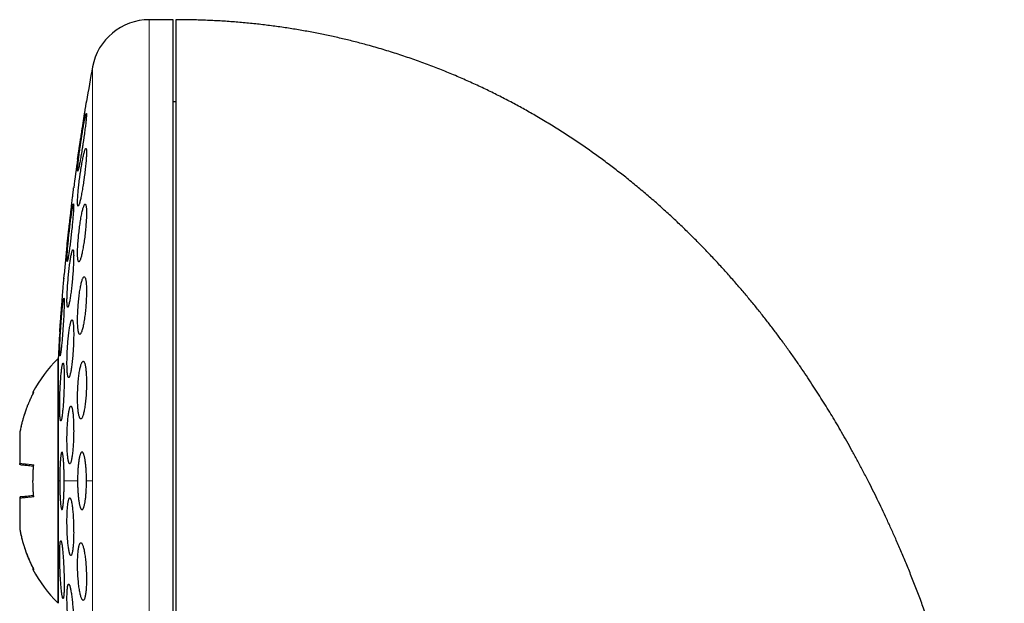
# Model space of a CAD drawing. Header units: millimetres. Extents: x 8 to 817, y 12 to 837.
# Tile 44 of 70: x 213 to 247, y 817 to 837. Entities that reach past the tile are written whole.
import ezdxf

# ---------------------------------------------------------------- set-up
doc = ezdxf.new("R2010")
doc.units = ezdxf.units.MM

msp = doc.modelspace()

# ---------------------------------------------------------------- linework, layer by layer
at = {"color": 7, "linetype": 'Continuous', "lineweight": 30}
for p, q in [((218.557, 837.07), (217.731, 837.07)), ((218.557, 805.07), (218.557, 837.07)), ((218.657, 834.22), (218.557, 834.22)), ((215.244, 832.238), (215.244, 832.234)), ((214.877, 829.238), (214.877, 829.234)), ((214.77, 828.104), (214.768, 828.083)), ((214.667, 826.785), (214.664, 826.748)), ((214.625, 826.238), (214.624, 826.234)), ((214.57, 825.29), (214.557, 825.301)), ((214.557, 825.301), (214.557, 821.07)), ((214.57, 825.32), (214.57, 821.07)), ((213.237, 822.726), (213.237, 822.725)), ((213.237, 822.725), (213.237, 821.673)), ((213.237, 821.673), (213.237, 821.67)), ((214.557, 821.07), (214.557, 816.839)), ((214.57, 821.07), (214.57, 816.82)), ((213.237, 820.47), (213.237, 820.467)), ((213.237, 820.467), (213.237, 819.415)), ((213.237, 819.415), (213.237, 819.414)), ((213.238, 819.413), (213.237, 819.414)), ((214.557, 816.839), (214.57, 816.85))]:
    msp.add_line(p, q, dxfattribs=at)
at = {"color": 252, "linetype": 'Continuous', "lineweight": 0}
for p, q in [((217.731, 837.07), (217.731, 805.07)), ((215.763, 835.431), (215.763, 821.07)), ((214.624, 821.07), (214.57, 821.07)), ((215.244, 821.07), (214.78, 821.07)), ((215.763, 821.07), (215.553, 821.07)), ((215.763, 821.07), (215.763, 806.709))]:
    msp.add_line(p, q, dxfattribs=at)
at = {"color": 7, "linetype": 'Continuous', "lineweight": 30}
for centre, radius, start, end in [((217.731, 835.07), 2, 90, 169.6013), ((294.021, 821.07), 79.564, 169.60133, 170.47668), ((294.021, 821.07), 79.564, 171.9341, 172.66078), ((294.021, 821.07), 79.564, 174.11072, 174.83421), ((294.021, 821.07), 79.564, 176.27884, 176.93802), ((217.855, 821.951), 4.702, 134.5516, 152.163), ((217.855, 820.189), 4.702, 207.837, 225.4484)]:
    msp.add_arc(centre, radius, start, end, dxfattribs=at)
for points, knots in [([(247.384, 800.201), (247.383, 800.432), (247.381, 800.89), (247.367, 801.572), (247.346, 802.243), (247.316, 802.903), (247.278, 803.548), (247.234, 804.179), (247.183, 804.796), (247.125, 805.402), (247.061, 806.002), (246.99, 806.595), (246.913, 807.182), (246.83, 807.758), (246.742, 808.323), (246.649, 808.878), (246.551, 809.422), (246.443, 809.984), (246.325, 810.564), (246.195, 811.159), (246.06, 811.74), (245.921, 812.308), (245.777, 812.861), (245.633, 813.391), (245.488, 813.899), (245.343, 814.384), (245.197, 814.857), (245.048, 815.318), (244.889, 815.791), (244.721, 816.274), (244.543, 816.765), (244.363, 817.242), (244.183, 817.704), (244.002, 818.152), (243.82, 818.585), (243.644, 818.993), (243.473, 819.377), (243.309, 819.738), (243.145, 820.088), (242.982, 820.426), (242.82, 820.754), (242.65, 821.091), (242.472, 821.435), (242.285, 821.786), (242.102, 822.123), (241.922, 822.444), (241.747, 822.75), (241.577, 823.041), (241.411, 823.319), (241.243, 823.596), (241.071, 823.871), (240.894, 824.15), (240.711, 824.433), (240.518, 824.724), (240.314, 825.025), (240.1, 825.334), (239.874, 825.652), (239.643, 825.968), (239.408, 826.282), (239.17, 826.593), (238.921, 826.91), (238.662, 827.232), (238.391, 827.558), (238.109, 827.889), (237.815, 828.223), (237.51, 828.561), (237.192, 828.902), (236.862, 829.245), (236.519, 829.59), (236.17, 829.929), (235.815, 830.263), (235.454, 830.59), (235.082, 830.916), (234.696, 831.242), (234.311, 831.556), (233.926, 831.857), (233.543, 832.147), (233.15, 832.433), (232.744, 832.717), (232.327, 832.997), (231.898, 833.273), (231.457, 833.544), (231.02, 833.801), (230.587, 834.044), (230.16, 834.273), (229.722, 834.497), (229.273, 834.715), (228.814, 834.927), (228.345, 835.132), (227.864, 835.329), (227.374, 835.519), (226.872, 835.7), (226.359, 835.873), (225.835, 836.036), (225.339, 836.179), (224.871, 836.303), (224.435, 836.41), (223.992, 836.51), (223.541, 836.603), (223.083, 836.688), (222.617, 836.766), (222.144, 836.836), (221.663, 836.897), (221.175, 836.95), (220.682, 836.993), (220.184, 837.027), (219.681, 837.051), (219.172, 837.067), (218.829, 837.069), (218.657, 837.07)], [0, 0, 0, 0, 0.013311, 0.0264162, 0.0393176, 0.052017, 0.0645162, 0.0765991, 0.0884923, 0.1001974, 0.1117162, 0.1232795, 0.1346521, 0.1458355, 0.1568316, 0.1676418, 0.1782678, 0.1887111, 0.2006662, 0.2123773, 0.2238468, 0.2350771, 0.2460705, 0.2568293, 0.2667606, 0.2764873, 0.2860112, 0.2953342, 0.3044581, 0.3147684, 0.3248172, 0.3346071, 0.3441407, 0.3534205, 0.3624489, 0.3712283, 0.3790594, 0.386685, 0.3941068, 0.4013264, 0.4083455, 0.4151657, 0.4230894, 0.4307313, 0.4380939, 0.4451794, 0.4519902, 0.458414, 0.4645768, 0.4706781, 0.4770822, 0.483285, 0.4897501, 0.4964759, 0.5034603, 0.5107013, 0.518197, 0.5259454, 0.5332683, 0.5408004, 0.54854, 0.5564858, 0.5646361, 0.5729897, 0.5815451, 0.5903012, 0.5992567, 0.6084105, 0.6177617, 0.6273096, 0.6364913, 0.6458469, 0.6553761, 0.6650789, 0.6749556, 0.6840332, 0.6932538, 0.702618, 0.7121266, 0.7217808, 0.7315821, 0.7415319, 0.7516323, 0.7608323, 0.7701573, 0.7796094, 0.7891909, 0.7989044, 0.8087528, 0.8187392, 0.8288447, 0.8390947, 0.8494933, 0.8600449, 0.8707541, 0.8792826, 0.8879142, 0.8966518, 0.9054984, 0.9144571, 0.9235311, 0.932724, 0.9420393, 0.9514809, 0.9610528, 0.9705845, 0.9802501, 0.9900538, 1, 1, 1, 1]), ([(218.657, 837.067), (218.657, 837.062), (218.657, 837.053), (218.657, 837.021), (218.657, 836.976), (218.657, 836.916), (218.657, 836.842), (218.657, 836.756), (218.657, 836.658), (218.657, 836.549), (218.657, 836.428), (218.657, 836.295), (218.657, 836.146), (218.657, 835.982), (218.657, 835.801), (218.657, 835.607), (218.657, 835.4), (218.657, 835.18), (218.657, 834.951), (218.657, 834.715), (218.657, 834.474), (218.657, 834.221), (218.657, 833.958), (218.657, 833.679), (218.657, 833.383), (218.657, 833.071), (218.657, 832.748), (218.657, 832.415), (218.657, 832.071), (218.657, 831.723), (218.657, 831.374), (218.657, 831.024), (218.657, 830.666), (218.657, 830.3), (218.657, 829.918), (218.657, 829.522), (218.657, 829.11), (218.657, 828.692), (218.657, 828.266), (218.657, 827.834), (218.657, 827.404), (218.657, 826.977), (218.657, 826.554), (218.657, 826.127), (218.657, 825.695), (218.657, 825.405), (218.657, 825.259)], [0, 0, 0, 0, 0.023363, 0.046689, 0.069999, 0.093313, 0.116654, 0.140027, 0.162034, 0.184017, 0.205994, 0.227982, 0.25, 0.273367, 0.296695, 0.320005, 0.343318, 0.366655, 0.390027, 0.412034, 0.434017, 0.455994, 0.477982, 0.5, 0.523367, 0.546695, 0.570005, 0.593318, 0.616655, 0.640027, 0.662034, 0.684017, 0.705994, 0.727982, 0.75, 0.773367, 0.796695, 0.820005, 0.843318, 0.866655, 0.890024, 0.912028, 0.93401, 0.955988, 0.977978, 1, 1, 1, 1]), ([(215.244, 832.234), (215.244, 832.234), (215.244, 832.236), (215.246, 832.246), (215.248, 832.264), (215.252, 832.288), (215.257, 832.318), (215.262, 832.355), (215.269, 832.398), (215.277, 832.447), (215.285, 832.501), (215.294, 832.561), (215.304, 832.625), (215.315, 832.694), (215.326, 832.766), (215.338, 832.842), (215.35, 832.921), (215.365, 833.016), (215.382, 833.127), (215.399, 833.24), (215.415, 833.34), (215.428, 833.424), (215.44, 833.506), (215.453, 833.588), (215.465, 833.667), (215.477, 833.742), (215.488, 833.813), (215.499, 833.881), (215.508, 833.944), (215.517, 834.002), (215.525, 834.053), (215.532, 834.099), (215.538, 834.139), (215.544, 834.172), (215.548, 834.198), (215.551, 834.217), (215.553, 834.231), (215.553, 834.233), (215.553, 834.234)], [0, 0, 0, 0, 0.026112, 0.052408, 0.078892, 0.105828, 0.131938, 0.15823, 0.184707, 0.21163, 0.237848, 0.264247, 0.290923, 0.317979, 0.344489, 0.371182, 0.398156, 0.425514, 0.465691, 0.506504, 0.534157, 0.560987, 0.588004, 0.61561, 0.643422, 0.670188, 0.697143, 0.724694, 0.752453, 0.779078, 0.805892, 0.833002, 0.860517, 0.886833, 0.913335, 0.940128, 0.967319, 1, 1, 1, 1]), ([(215.548, 833.819), (215.546, 833.818), (215.543, 833.816), (215.535, 833.796), (215.527, 833.765), (215.516, 833.723), (215.504, 833.669), (215.491, 833.604), (215.476, 833.53), (215.461, 833.447), (215.444, 833.355), (215.428, 833.257), (215.41, 833.152), (215.393, 833.043), (215.375, 832.931), (215.358, 832.818), (215.341, 832.704), (215.325, 832.591), (215.31, 832.482), (215.296, 832.377), (215.284, 832.278), (215.273, 832.186), (215.263, 832.102), (215.256, 832.028), (215.25, 831.964), (215.246, 831.911), (215.244, 831.869), (215.244, 831.84), (215.245, 831.822), (215.249, 831.817), (215.255, 831.825), (215.262, 831.844), (215.271, 831.876), (215.282, 831.919), (215.294, 831.974), (215.307, 832.039), (215.321, 832.114), (215.337, 832.198), (215.353, 832.29), (215.37, 832.389), (215.388, 832.493), (215.405, 832.602), (215.423, 832.715), (215.44, 832.828), (215.456, 832.942), (215.472, 833.054), (215.487, 833.164), (215.501, 833.268), (215.514, 833.367), (215.525, 833.459), (215.534, 833.541), (215.542, 833.615), (215.548, 833.679), (215.551, 833.731), (215.553, 833.772), (215.553, 833.8), (215.552, 833.816), (215.549, 833.818), (215.548, 833.819)], [0, 0, 0, 0, 0.017727, 0.035512, 0.05324, 0.070961, 0.088737, 0.106459, 0.124319, 0.142235, 0.160097, 0.178156, 0.196273, 0.214333, 0.232514, 0.250754, 0.268935, 0.287106, 0.305335, 0.323505, 0.341535, 0.359623, 0.377651, 0.395474, 0.413355, 0.431177, 0.44882, 0.46652, 0.484163, 0.501732, 0.519356, 0.536926, 0.554554, 0.572238, 0.589868, 0.607664, 0.625515, 0.643312, 0.661312, 0.67937, 0.697371, 0.715526, 0.733739, 0.751894, 0.770084, 0.788332, 0.806521, 0.824607, 0.842752, 0.860837, 0.878727, 0.896675, 0.914564, 0.932255, 0.950002, 0.967693, 0.983846, 1, 1, 1, 1]), ([(215.532, 832.604), (215.529, 832.603), (215.523, 832.6), (215.512, 832.581), (215.499, 832.55), (215.486, 832.506), (215.471, 832.452), (215.455, 832.387), (215.438, 832.312), (215.421, 832.227), (215.404, 832.135), (215.386, 832.035), (215.369, 831.93), (215.352, 831.82), (215.335, 831.708), (215.319, 831.594), (215.305, 831.48), (215.291, 831.368), (215.279, 831.259), (215.269, 831.155), (215.26, 831.057), (215.253, 830.966), (215.248, 830.883), (215.245, 830.81), (215.243, 830.746), (215.244, 830.694), (215.247, 830.653), (215.251, 830.624), (215.257, 830.607), (215.265, 830.602), (215.275, 830.61), (215.286, 830.63), (215.298, 830.662), (215.312, 830.705), (215.327, 830.76), (215.343, 830.826), (215.36, 830.902), (215.377, 830.987), (215.394, 831.08), (215.412, 831.18), (215.429, 831.285), (215.446, 831.395), (215.463, 831.508), (215.478, 831.622), (215.493, 831.735), (215.506, 831.847), (215.518, 831.956), (215.529, 832.06), (215.537, 832.158), (215.544, 832.248), (215.549, 832.33), (215.552, 832.403), (215.553, 832.466), (215.553, 832.517), (215.55, 832.557), (215.546, 832.585), (215.54, 832.601), (215.535, 832.603), (215.532, 832.604)], [0, 0, 0, 0, 0.017878, 0.035815, 0.053694, 0.071565, 0.089492, 0.107364, 0.125386, 0.143464, 0.161486, 0.179652, 0.197876, 0.216042, 0.234226, 0.25247, 0.270654, 0.288721, 0.306847, 0.324913, 0.34278, 0.360705, 0.378571, 0.396245, 0.413976, 0.43165, 0.449223, 0.466852, 0.484426, 0.502031, 0.519693, 0.537299, 0.555054, 0.572865, 0.590621, 0.60858, 0.626595, 0.644555, 0.662686, 0.680875, 0.699006, 0.7172, 0.735453, 0.753647, 0.771765, 0.789941, 0.808058, 0.825992, 0.843985, 0.861919, 0.879646, 0.897431, 0.915158, 0.932748, 0.950394, 0.967985, 0.983992, 1, 1, 1, 1]), ([(214.877, 829.234), (214.877, 829.234), (214.877, 829.236), (214.878, 829.246), (214.88, 829.264), (214.883, 829.288), (214.886, 829.319), (214.891, 829.356), (214.896, 829.4), (214.902, 829.449), (214.908, 829.504), (214.915, 829.563), (214.922, 829.628), (214.93, 829.697), (214.939, 829.77), (214.948, 829.846), (214.957, 829.925), (214.968, 830.02), (214.981, 830.132), (214.994, 830.245), (215.005, 830.343), (215.015, 830.427), (215.024, 830.509), (215.034, 830.59), (215.044, 830.682), (215.056, 830.78), (215.066, 830.872), (215.075, 830.944), (215.082, 831.002), (215.087, 831.053), (215.093, 831.099), (215.097, 831.138), (215.101, 831.171), (215.104, 831.197), (215.107, 831.217), (215.108, 831.231), (215.108, 831.233), (215.108, 831.234)], [0, 0, 0, 0, 0.0261539, 0.05249, 0.0794002, 0.1065086, 0.1327566, 0.1591877, 0.1859016, 0.2130021, 0.23933, 0.2658404, 0.2926325, 0.3198097, 0.3463037, 0.3729813, 0.3999426, 0.4272918, 0.4672636, 0.5078705, 0.5353858, 0.5620169, 0.588833, 0.6162335, 0.6438365, 0.68387, 0.7245485, 0.7521205, 0.7786764, 0.8054199, 0.8324548, 0.8598896, 0.8862718, 0.9128399, 0.9396969, 0.9669499, 1, 1, 1, 1]), ([(215.101, 830.681), (215.1, 830.68), (215.097, 830.677), (215.09, 830.658), (215.082, 830.627), (215.074, 830.584), (215.064, 830.53), (215.053, 830.465), (215.042, 830.39), (215.029, 830.306), (215.017, 830.214), (215.004, 830.115), (214.991, 830.011), (214.978, 829.902), (214.965, 829.79), (214.952, 829.677), (214.94, 829.564), (214.929, 829.452), (214.918, 829.343), (214.909, 829.239), (214.9, 829.14), (214.893, 829.049), (214.887, 828.965), (214.882, 828.891), (214.879, 828.827), (214.877, 828.773), (214.876, 828.732), (214.877, 828.702), (214.88, 828.684), (214.884, 828.679), (214.889, 828.686), (214.895, 828.706), (214.903, 828.738), (214.912, 828.782), (214.922, 828.836), (214.933, 828.902), (214.944, 828.978), (214.956, 829.062), (214.969, 829.154), (214.982, 829.254), (214.995, 829.358), (215.008, 829.467), (215.021, 829.579), (215.033, 829.692), (215.045, 829.806), (215.057, 829.917), (215.067, 830.026), (215.077, 830.13), (215.085, 830.228), (215.093, 830.319), (215.099, 830.402), (215.103, 830.476), (215.107, 830.539), (215.108, 830.592), (215.109, 830.633), (215.108, 830.661), (215.105, 830.678), (215.103, 830.68), (215.101, 830.681)], [0, 0, 0, 0, 0.01782, 0.035697, 0.053518, 0.071334, 0.089206, 0.107023, 0.124922, 0.142878, 0.160778, 0.178783, 0.196845, 0.21485, 0.232906, 0.251019, 0.269075, 0.287103, 0.305189, 0.323217, 0.341152, 0.359145, 0.37708, 0.394897, 0.412772, 0.43059, 0.448317, 0.466102, 0.48383, 0.501535, 0.519295, 0.537, 0.554757, 0.572571, 0.590328, 0.60819, 0.626109, 0.643972, 0.661947, 0.679979, 0.697955, 0.716002, 0.734107, 0.752155, 0.7702, 0.788304, 0.806349, 0.824319, 0.842346, 0.860316, 0.87817, 0.896081, 0.913935, 0.931685, 0.949491, 0.967241, 0.98362, 1, 1, 1, 1]), ([(215.508, 830.671), (215.504, 830.67), (215.495, 830.667), (215.481, 830.647), (215.465, 830.616), (215.449, 830.572), (215.432, 830.517), (215.415, 830.451), (215.397, 830.375), (215.38, 830.29), (215.362, 830.197), (215.346, 830.096), (215.329, 829.991), (215.314, 829.881), (215.3, 829.768), (215.287, 829.654), (215.275, 829.541), (215.266, 829.429), (215.257, 829.321), (215.251, 829.217), (215.247, 829.12), (215.244, 829.03), (215.243, 828.948), (215.245, 828.875), (215.248, 828.813), (215.253, 828.761), (215.26, 828.72), (215.268, 828.691), (215.279, 828.674), (215.29, 828.669), (215.303, 828.677), (215.317, 828.697), (215.333, 828.729), (215.349, 828.773), (215.366, 828.829), (215.383, 828.895), (215.4, 828.972), (215.418, 829.058), (215.435, 829.152), (215.452, 829.252), (215.468, 829.358), (215.484, 829.469), (215.498, 829.582), (215.511, 829.695), (215.522, 829.809), (215.532, 829.92), (215.54, 830.028), (215.546, 830.131), (215.55, 830.228), (215.553, 830.318), (215.553, 830.399), (215.552, 830.471), (215.549, 830.533), (215.543, 830.584), (215.536, 830.624), (215.528, 830.652), (215.519, 830.668), (215.511, 830.67), (215.508, 830.671)], [0, 0, 0, 0, 0.01803, 0.036119, 0.05415, 0.072174, 0.090256, 0.108281, 0.126425, 0.144626, 0.16277, 0.180963, 0.199214, 0.217407, 0.235509, 0.253669, 0.27177, 0.289683, 0.307653, 0.325564, 0.343274, 0.361041, 0.378751, 0.396335, 0.413975, 0.43156, 0.449147, 0.46679, 0.484379, 0.502094, 0.519866, 0.537583, 0.555498, 0.573469, 0.591385, 0.609486, 0.627645, 0.645746, 0.663939, 0.68219, 0.700382, 0.718527, 0.736731, 0.754875, 0.772854, 0.790891, 0.808869, 0.826638, 0.844464, 0.862233, 0.879843, 0.897509, 0.915119, 0.932689, 0.950315, 0.967886, 0.983943, 1, 1, 1, 1]), ([(215.081, 829.09), (215.078, 829.089), (215.073, 829.086), (215.063, 829.066), (215.052, 829.035), (215.04, 828.992), (215.028, 828.937), (215.015, 828.872), (215.002, 828.796), (214.989, 828.711), (214.976, 828.619), (214.963, 828.519), (214.951, 828.414), (214.939, 828.305), (214.927, 828.193), (214.917, 828.08), (214.907, 827.967), (214.899, 827.855), (214.892, 827.747), (214.886, 827.643), (214.881, 827.545), (214.878, 827.454), (214.877, 827.372), (214.876, 827.298), (214.878, 827.234), (214.88, 827.181), (214.884, 827.14), (214.89, 827.11), (214.896, 827.093), (214.904, 827.088), (214.913, 827.095), (214.923, 827.115), (214.934, 827.147), (214.946, 827.191), (214.958, 827.247), (214.971, 827.313), (214.984, 827.389), (214.997, 827.474), (215.01, 827.567), (215.023, 827.667), (215.035, 827.772), (215.047, 827.882), (215.058, 827.994), (215.069, 828.107), (215.078, 828.22), (215.086, 828.331), (215.094, 828.439), (215.099, 828.543), (215.104, 828.64), (215.107, 828.731), (215.108, 828.813), (215.109, 828.886), (215.107, 828.949), (215.105, 829.001), (215.1, 829.042), (215.095, 829.07), (215.089, 829.087), (215.084, 829.089), (215.081, 829.09)], [0, 0, 0, 0, 0.0179371, 0.0359318, 0.0538695, 0.0718028, 0.089793, 0.1077266, 0.1257353, 0.1438011, 0.1618097, 0.1798658, 0.1979796, 0.2160354, 0.2340608, 0.2521441, 0.270169, 0.2880991, 0.3060868, 0.3240163, 0.3418289, 0.3596988, 0.3775111, 0.3952363, 0.4130182, 0.4307436, 0.4484489, 0.4662106, 0.4839164, 0.5016772, 0.5194942, 0.5372555, 0.555123, 0.573047, 0.5909149, 0.6088948, 0.6269316, 0.6449117, 0.6629607, 0.6810673, 0.6991161, 0.7171598, 0.7352613, 0.7533044, 0.7712697, 0.7892928, 0.8072574, 0.8251062, 0.8430123, 0.8608606, 0.8786068, 0.8964098, 0.914156, 0.9318585, 0.9496174, 0.9673202, 0.9836601, 1, 1, 1, 1]), ([(214.624, 826.234), (214.624, 826.234), (214.625, 826.236), (214.625, 826.246), (214.627, 826.264), (214.629, 826.288), (214.631, 826.319), (214.634, 826.357), (214.637, 826.401), (214.641, 826.45), (214.645, 826.505), (214.65, 826.565), (214.655, 826.631), (214.661, 826.7), (214.666, 826.773), (214.672, 826.849), (214.678, 826.929), (214.686, 827.024), (214.694, 827.135), (214.703, 827.248), (214.711, 827.346), (214.717, 827.43), (214.724, 827.512), (214.73, 827.592), (214.737, 827.683), (214.745, 827.781), (214.752, 827.872), (214.757, 827.945), (214.762, 828.002), (214.766, 828.053), (214.769, 828.099), (214.772, 828.138), (214.775, 828.171), (214.777, 828.197), (214.778, 828.217), (214.78, 828.231), (214.78, 828.233), (214.78, 828.234)], [0, 0, 0, 0, 0.026274, 0.05273, 0.079763, 0.106994, 0.133363, 0.159916, 0.186754, 0.213982, 0.240387, 0.266976, 0.293849, 0.321112, 0.347592, 0.374257, 0.401208, 0.428548, 0.468371, 0.508828, 0.536244, 0.562829, 0.5896, 0.61666, 0.644114, 0.683963, 0.724451, 0.751891, 0.778399, 0.805092, 0.832075, 0.859453, 0.885882, 0.912497, 0.9394, 0.966696, 1, 1, 1, 1]), ([(215.476, 828.152), (215.471, 828.151), (215.46, 828.148), (215.444, 828.128), (215.426, 828.096), (215.409, 828.052), (215.391, 827.997), (215.374, 827.93), (215.357, 827.854), (215.34, 827.768), (215.324, 827.674), (215.309, 827.573), (215.295, 827.467), (215.283, 827.357), (215.272, 827.245), (215.263, 827.132), (215.255, 827.019), (215.249, 826.908), (215.246, 826.801), (215.244, 826.698), (215.244, 826.601), (215.246, 826.512), (215.249, 826.43), (215.255, 826.357), (215.263, 826.295), (215.272, 826.242), (215.282, 826.201), (215.294, 826.172), (215.308, 826.155), (215.322, 826.15), (215.338, 826.158), (215.354, 826.178), (215.371, 826.21), (215.389, 826.255), (215.406, 826.311), (215.424, 826.378), (215.441, 826.455), (215.458, 826.542), (215.474, 826.636), (215.488, 826.737), (215.502, 826.843), (215.515, 826.954), (215.526, 827.066), (215.535, 827.179), (215.542, 827.292), (215.548, 827.403), (215.552, 827.51), (215.553, 827.612), (215.553, 827.708), (215.551, 827.798), (215.547, 827.879), (215.541, 827.951), (215.534, 828.013), (215.524, 828.064), (215.514, 828.104), (215.502, 828.132), (215.489, 828.149), (215.48, 828.151), (215.476, 828.152)], [0, 0, 0, 0, 0.0181425, 0.0363434, 0.0544867, 0.0726262, 0.0908232, 0.1089627, 0.1271571, 0.1454095, 0.1636032, 0.1817363, 0.1999279, 0.21806, 0.2360187, 0.2540357, 0.2719935, 0.2897442, 0.3075523, 0.3253026, 0.3429045, 0.3605627, 0.3781648, 0.3957397, 0.4133703, 0.430946, 0.4486248, 0.4663592, 0.484039, 0.501908, 0.5198331, 0.537703, 0.5557688, 0.5738916, 0.5919577, 0.6101414, 0.628383, 0.6465662, 0.6647341, 0.6829603, 0.7011272, 0.71915, 0.7372311, 0.7552528, 0.7730669, 0.7909386, 0.808752, 0.8263883, 0.8440813, 0.8617177, 0.8792847, 0.8969075, 0.9144751, 0.9321084, 0.9497973, 0.9674315, 0.9837157, 1, 1, 1, 1]), ([(214.769, 827.408), (214.768, 827.407), (214.765, 827.404), (214.759, 827.385), (214.753, 827.354), (214.746, 827.31), (214.738, 827.256), (214.73, 827.191), (214.722, 827.115), (214.714, 827.031), (214.705, 826.939), (214.696, 826.84), (214.687, 826.736), (214.679, 826.627), (214.671, 826.516), (214.663, 826.403), (214.655, 826.29), (214.649, 826.179), (214.643, 826.07), (214.637, 825.966), (214.633, 825.868), (214.629, 825.777), (214.627, 825.693), (214.625, 825.619), (214.624, 825.555), (214.624, 825.501), (214.626, 825.459), (214.628, 825.429), (214.631, 825.411), (214.635, 825.406), (214.64, 825.413), (214.645, 825.433), (214.652, 825.465), (214.659, 825.509), (214.666, 825.564), (214.674, 825.63), (214.683, 825.706), (214.691, 825.79), (214.7, 825.883), (214.709, 825.982), (214.717, 826.087), (214.726, 826.196), (214.734, 826.308), (214.742, 826.42), (214.749, 826.533), (214.756, 826.644), (214.762, 826.752), (214.767, 826.856), (214.771, 826.954), (214.775, 827.045), (214.778, 827.128), (214.779, 827.201), (214.78, 827.265), (214.78, 827.318), (214.778, 827.359), (214.776, 827.388), (214.773, 827.405), (214.771, 827.407), (214.769, 827.408)], [0, 0, 0, 0, 0.017879, 0.035815, 0.053693, 0.07157, 0.089504, 0.107381, 0.125296, 0.143267, 0.161182, 0.179134, 0.197143, 0.215094, 0.233051, 0.251064, 0.269021, 0.286948, 0.304933, 0.322859, 0.340736, 0.35867, 0.376547, 0.394375, 0.412259, 0.430086, 0.447887, 0.465745, 0.483546, 0.501354, 0.519219, 0.537028, 0.554874, 0.572778, 0.590625, 0.608524, 0.626479, 0.644378, 0.662321, 0.680321, 0.698264, 0.716223, 0.734239, 0.752198, 0.770137, 0.788134, 0.806074, 0.823967, 0.841919, 0.859812, 0.877653, 0.895552, 0.913393, 0.931199, 0.949061, 0.966867, 0.983433, 1, 1, 1, 1]), ([(215.05, 826.652), (215.047, 826.651), (215.039, 826.648), (215.026, 826.628), (215.014, 826.597), (215.001, 826.553), (214.988, 826.498), (214.975, 826.432), (214.962, 826.356), (214.949, 826.271), (214.937, 826.178), (214.926, 826.078), (214.916, 825.973), (214.906, 825.864), (214.898, 825.752), (214.891, 825.639), (214.885, 825.526), (214.881, 825.415), (214.878, 825.308), (214.877, 825.204), (214.877, 825.107), (214.878, 825.017), (214.881, 824.934), (214.885, 824.861), (214.89, 824.797), (214.897, 824.744), (214.905, 824.703), (214.914, 824.673), (214.924, 824.655), (214.935, 824.65), (214.947, 824.657), (214.959, 824.677), (214.972, 824.71), (214.985, 824.754), (214.998, 824.81), (215.011, 824.876), (215.024, 824.953), (215.036, 825.038), (215.048, 825.132), (215.06, 825.232), (215.07, 825.338), (215.079, 825.447), (215.087, 825.559), (215.094, 825.672), (215.1, 825.785), (215.104, 825.895), (215.107, 826.003), (215.109, 826.106), (215.109, 826.203), (215.107, 826.293), (215.104, 826.375), (215.1, 826.447), (215.094, 826.51), (215.087, 826.562), (215.079, 826.603), (215.07, 826.632), (215.061, 826.649), (215.054, 826.651), (215.05, 826.652)], [0, 0, 0, 0, 0.018027, 0.036113, 0.05414, 0.072166, 0.090249, 0.108275, 0.126331, 0.144445, 0.162501, 0.180524, 0.198605, 0.216627, 0.234552, 0.252536, 0.270461, 0.288269, 0.306135, 0.323943, 0.341666, 0.359446, 0.377169, 0.394875, 0.412638, 0.430344, 0.448109, 0.465929, 0.483694, 0.501566, 0.519494, 0.537366, 0.55535, 0.573391, 0.591374, 0.609425, 0.627532, 0.645582, 0.663624, 0.681724, 0.699765, 0.717727, 0.735746, 0.753706, 0.771551, 0.789452, 0.807296, 0.825039, 0.842839, 0.860583, 0.878285, 0.896044, 0.913746, 0.931485, 0.94928, 0.967019, 0.983509, 1, 1, 1, 1]), ([(214.741, 825.152), (214.738, 825.151), (214.733, 825.148), (214.725, 825.128), (214.716, 825.097), (214.708, 825.054), (214.699, 824.999), (214.69, 824.933), (214.682, 824.858), (214.673, 824.773), (214.665, 824.681), (214.658, 824.581), (214.651, 824.477), (214.645, 824.368), (214.639, 824.257), (214.634, 824.144), (214.63, 824.031), (214.627, 823.921), (214.625, 823.813), (214.624, 823.709), (214.624, 823.611), (214.625, 823.52), (214.627, 823.437), (214.63, 823.363), (214.634, 823.299), (214.638, 823.245), (214.643, 823.203), (214.65, 823.173), (214.656, 823.155), (214.664, 823.15), (214.672, 823.157), (214.68, 823.177), (214.688, 823.209), (214.697, 823.253), (214.706, 823.309), (214.714, 823.375), (214.723, 823.451), (214.731, 823.536), (214.739, 823.629), (214.747, 823.729), (214.754, 823.834), (214.76, 823.943), (214.765, 824.054), (214.77, 824.167), (214.774, 824.279), (214.777, 824.39), (214.779, 824.498), (214.78, 824.601), (214.78, 824.698), (214.779, 824.789), (214.777, 824.872), (214.774, 824.945), (214.77, 825.009), (214.766, 825.061), (214.76, 825.103), (214.754, 825.131), (214.748, 825.149), (214.743, 825.151), (214.741, 825.152)], [0, 0, 0, 0, 0.0179457, 0.0359487, 0.0538946, 0.0718395, 0.0898416, 0.1077865, 0.1257452, 0.1437612, 0.1617198, 0.1796637, 0.197665, 0.2156087, 0.2335092, 0.2514671, 0.2693674, 0.2872151, 0.30512, 0.3229677, 0.3407765, 0.3586423, 0.3764512, 0.3942518, 0.4121092, 0.4299101, 0.4477367, 0.4656199, 0.4834468, 0.5013221, 0.5192542, 0.5371298, 0.5550556, 0.5730384, 0.5909643, 0.6089203, 0.6269334, 0.6448893, 0.6628416, 0.6808513, 0.6988034, 0.7167198, 0.7346935, 0.7526096, 0.7704735, 0.7883946, 0.8062583, 0.8240765, 0.8419516, 0.8597698, 0.877569, 0.8954249, 0.9132243, 0.9310395, 0.9489113, 0.9667267, 0.9833633, 1, 1, 1, 1]), ([(215.438, 825.218), (215.433, 825.217), (215.421, 825.214), (215.404, 825.194), (215.386, 825.163), (215.369, 825.118), (215.351, 825.062), (215.335, 824.996), (215.319, 824.919), (215.305, 824.833), (215.291, 824.739), (215.279, 824.639), (215.269, 824.533), (215.26, 824.424), (215.253, 824.312), (215.248, 824.199), (215.245, 824.087), (215.243, 823.977), (215.244, 823.87), (215.247, 823.768), (215.251, 823.671), (215.257, 823.582), (215.265, 823.5), (215.275, 823.427), (215.286, 823.364), (215.298, 823.311), (215.312, 823.269), (215.327, 823.239), (215.343, 823.221), (215.36, 823.216), (215.377, 823.224), (215.394, 823.244), (215.412, 823.276), (215.429, 823.321), (215.446, 823.378), (215.463, 823.445), (215.478, 823.523), (215.493, 823.609), (215.506, 823.704), (215.518, 823.804), (215.529, 823.91), (215.537, 824.02), (215.544, 824.132), (215.549, 824.244), (215.552, 824.356), (215.553, 824.466), (215.553, 824.573), (215.55, 824.675), (215.545, 824.771), (215.539, 824.86), (215.531, 824.941), (215.521, 825.014), (215.51, 825.077), (215.497, 825.129), (215.483, 825.169), (215.469, 825.198), (215.454, 825.215), (215.443, 825.217), (215.438, 825.218)], [0, 0, 0, 0, 0.018185, 0.036427, 0.054612, 0.072797, 0.091041, 0.109226, 0.127385, 0.145602, 0.163761, 0.181766, 0.199829, 0.217833, 0.23563, 0.253484, 0.27128, 0.288906, 0.30659, 0.324216, 0.341785, 0.35941, 0.37698, 0.394625, 0.412325, 0.429971, 0.447793, 0.46567, 0.483493, 0.501517, 0.519599, 0.537624, 0.555791, 0.574016, 0.592183, 0.610368, 0.62861, 0.646793, 0.664858, 0.682981, 0.701045, 0.718908, 0.736828, 0.75469, 0.77236, 0.790087, 0.807756, 0.825327, 0.842954, 0.860526, 0.878132, 0.895795, 0.913402, 0.931162, 0.948978, 0.966739, 0.983369, 1, 1, 1, 1]), ([(218.657, 825.259), (218.657, 825.109), (218.657, 824.809), (218.657, 824.356), (218.657, 823.902), (218.657, 823.445), (218.657, 822.986), (218.657, 822.525), (218.657, 822.062), (218.657, 821.598), (218.657, 821.133), (218.657, 820.669), (218.657, 820.205), (218.657, 819.743), (218.657, 819.283), (218.657, 818.823), (218.657, 818.364), (218.657, 817.907), (218.657, 817.453), (218.657, 817.002), (218.657, 816.556), (218.657, 816.113), (218.657, 815.675), (218.657, 815.241), (218.657, 814.812), (218.657, 814.387), (218.657, 813.967), (218.657, 813.554), (218.657, 813.148), (218.657, 812.749), (218.657, 812.357), (218.657, 811.972), (218.657, 811.594), (218.657, 811.224), (218.657, 810.861), (218.657, 810.508), (218.657, 810.164), (218.657, 809.83), (218.657, 809.505), (218.657, 809.19), (218.657, 808.884), (218.657, 808.588), (218.657, 808.302), (218.657, 808.028), (218.657, 807.764), (218.657, 807.513), (218.657, 807.272), (218.657, 807.044), (218.657, 806.826), (218.657, 806.62), (218.657, 806.427), (218.657, 806.246), (218.657, 806.077), (218.657, 805.921), (218.657, 805.779), (218.657, 805.649), (218.657, 805.531), (218.657, 805.427), (218.657, 805.335), (218.657, 805.257), (218.657, 805.193), (218.657, 805.141), (218.657, 805.103), (218.657, 805.08), (218.657, 805.069), (218.657, 805.071), (218.657, 805.071)], [0, 0, 0, 0, 0.015841, 0.031642, 0.047416, 0.063175, 0.078934, 0.094706, 0.110504, 0.126341, 0.142185, 0.157987, 0.173761, 0.189521, 0.20528, 0.221051, 0.236847, 0.252682, 0.268526, 0.284328, 0.300103, 0.315862, 0.331621, 0.347392, 0.363188, 0.379024, 0.394867, 0.410669, 0.426444, 0.442204, 0.457962, 0.473733, 0.48953, 0.505365, 0.521208, 0.53701, 0.552785, 0.568545, 0.584304, 0.600074, 0.615871, 0.631706, 0.647549, 0.663352, 0.679126, 0.694886, 0.710645, 0.726416, 0.742212, 0.758047, 0.773891, 0.789693, 0.805467, 0.821227, 0.836986, 0.852757, 0.868553, 0.884388, 0.90023, 0.91603, 0.931804, 0.947564, 0.963323, 0.979094, 0.994892, 1, 1, 1, 1]), ([(213.715, 824.128), (213.697, 824.094), (213.66, 824.023), (213.61, 823.918), (213.565, 823.817), (213.529, 823.733), (213.502, 823.665), (213.482, 823.612), (213.464, 823.566), (213.445, 823.513), (213.422, 823.448), (213.394, 823.364), (213.364, 823.264), (213.331, 823.149), (213.298, 823.019), (213.265, 822.877), (213.247, 822.777), (213.237, 822.727)], [0, 0, 0, 0, 0.076902, 0.161392, 0.23609, 0.300989, 0.345092, 0.383111, 0.415026, 0.445958, 0.495378, 0.555231, 0.625367, 0.705729, 0.796267, 0.896939, 1, 1, 1, 1]), ([(213.697, 824.146), (213.693, 824.138), (213.688, 824.125), (213.686, 824.108), (213.688, 824.097), (213.692, 824.092), (213.695, 824.089)], [0, 0, 0, 0, 0.465551, 0.656255, 0.828885, 1, 1, 1, 1]), ([(215.013, 823.661), (215.008, 823.66), (215, 823.657), (214.986, 823.638), (214.973, 823.606), (214.961, 823.562), (214.948, 823.507), (214.936, 823.441), (214.925, 823.365), (214.915, 823.28), (214.906, 823.187), (214.898, 823.087), (214.891, 822.982), (214.885, 822.873), (214.881, 822.762), (214.878, 822.65), (214.876, 822.538), (214.877, 822.427), (214.878, 822.32), (214.881, 822.217), (214.885, 822.12), (214.891, 822.029), (214.898, 821.946), (214.906, 821.873), (214.915, 821.809), (214.925, 821.755), (214.936, 821.713), (214.948, 821.683), (214.96, 821.665), (214.973, 821.659), (214.986, 821.666), (214.999, 821.686), (215.012, 821.719), (215.025, 821.763), (215.038, 821.819), (215.049, 821.886), (215.06, 821.963), (215.071, 822.048), (215.08, 822.142), (215.088, 822.242), (215.095, 822.347), (215.1, 822.456), (215.105, 822.568), (215.107, 822.68), (215.109, 822.792), (215.108, 822.902), (215.107, 823.009), (215.104, 823.112), (215.099, 823.209), (215.094, 823.299), (215.087, 823.381), (215.078, 823.454), (215.069, 823.518), (215.059, 823.57), (215.048, 823.612), (215.036, 823.641), (215.025, 823.658), (215.017, 823.66), (215.013, 823.661)], [0, 0, 0, 0, 0.018048, 0.036154, 0.054203, 0.072252, 0.090359, 0.108409, 0.126429, 0.144508, 0.162528, 0.18045, 0.19843, 0.216352, 0.234157, 0.25202, 0.269825, 0.287546, 0.305324, 0.323046, 0.340753, 0.358516, 0.376223, 0.39399, 0.411813, 0.42958, 0.447456, 0.465388, 0.483263, 0.50125, 0.519293, 0.53728, 0.555331, 0.57344, 0.591491, 0.609531, 0.627629, 0.645669, 0.663627, 0.681643, 0.699601, 0.717442, 0.73534, 0.75318, 0.770921, 0.788719, 0.80646, 0.824162, 0.841921, 0.859624, 0.877364, 0.895161, 0.912903, 0.930742, 0.948637, 0.966477, 0.983238, 1, 1, 1, 1]), ([(214.78, 821.07), (214.78, 821.098), (214.78, 821.153), (214.779, 821.236), (214.777, 821.319), (214.776, 821.4), (214.773, 821.478), (214.77, 821.553), (214.767, 821.625), (214.763, 821.693), (214.759, 821.757), (214.754, 821.815), (214.749, 821.869), (214.744, 821.917), (214.738, 821.959), (214.732, 821.994), (214.726, 822.024), (214.719, 822.046), (214.713, 822.061), (214.706, 822.07), (214.7, 822.071), (214.693, 822.065), (214.687, 822.052), (214.68, 822.032), (214.674, 822.005), (214.668, 821.971), (214.662, 821.931), (214.657, 821.885), (214.652, 821.833), (214.647, 821.775), (214.642, 821.712), (214.638, 821.646), (214.635, 821.574), (214.632, 821.499), (214.629, 821.422), (214.627, 821.342), (214.626, 821.259), (214.625, 821.168), (214.624, 821.105), (214.624, 821.07)], [0, 0, 0, 0, 0.02649, 0.05298, 0.079757, 0.106987, 0.133378, 0.159953, 0.186741, 0.213967, 0.240371, 0.266958, 0.29383, 0.321091, 0.347663, 0.374234, 0.401183, 0.428522, 0.455164, 0.481806, 0.508828, 0.536242, 0.562919, 0.589595, 0.616653, 0.644106, 0.670766, 0.697425, 0.724467, 0.751906, 0.778411, 0.805103, 0.832083, 0.85946, 0.885887, 0.912501, 0.939402, 0.966697, 1, 1, 1, 1]), ([(215.553, 821.07), (215.553, 821.097), (215.553, 821.153), (215.551, 821.235), (215.549, 821.317), (215.545, 821.398), (215.54, 821.475), (215.534, 821.55), (215.528, 821.622), (215.52, 821.689), (215.512, 821.753), (215.503, 821.811), (215.493, 821.865), (215.482, 821.913), (215.471, 821.955), (215.459, 821.991), (215.447, 822.021), (215.434, 822.044), (215.421, 822.06), (215.408, 822.069), (215.395, 822.071), (215.382, 822.066), (215.369, 822.053), (215.356, 822.033), (215.344, 822.006), (215.331, 821.973), (215.32, 821.933), (215.309, 821.886), (215.298, 821.834), (215.288, 821.775), (215.28, 821.712), (215.272, 821.645), (215.265, 821.573), (215.258, 821.498), (215.253, 821.42), (215.249, 821.34), (215.246, 821.258), (215.244, 821.167), (215.244, 821.104), (215.244, 821.07)], [0, 0, 0, 0, 0.02611, 0.052497, 0.078885, 0.105819, 0.131926, 0.158308, 0.184691, 0.211611, 0.237828, 0.264226, 0.290901, 0.317956, 0.344467, 0.371161, 0.398136, 0.425495, 0.45228, 0.479064, 0.506519, 0.534173, 0.561003, 0.58802, 0.615626, 0.643437, 0.670295, 0.697154, 0.724702, 0.752458, 0.779175, 0.805891, 0.832998, 0.86051, 0.886824, 0.913325, 0.940116, 0.967306, 1, 1, 1, 1]), ([(213.281, 821.62), (213.275, 821.621), (213.265, 821.623), (213.254, 821.629), (213.247, 821.635), (213.243, 821.642), (213.238, 821.654), (213.237, 821.663), (213.237, 821.67)], [0, 0, 0, 0, 0.2761148, 0.3947143, 0.5065899, 0.6176939, 0.7339393, 1, 1, 1, 1]), ([(213.707, 821.575), (213.682, 821.578), (213.622, 821.584), (213.539, 821.593), (213.457, 821.602), (213.387, 821.609), (213.327, 821.615), (213.297, 821.619), (213.281, 821.62)], [0, 0, 0, 0, 0.125024, 0.299095, 0.47319, 0.647748, 0.823208, 1, 1, 1, 1]), ([(213.709, 821.595), (213.707, 821.576), (213.703, 821.529), (213.698, 821.457), (213.694, 821.381), (213.691, 821.314), (213.689, 821.255), (213.688, 821.205), (213.687, 821.162), (213.687, 821.114), (213.686, 821.054), (213.687, 820.974), (213.689, 820.879), (213.693, 820.769), (213.7, 820.656), (213.706, 820.58), (213.709, 820.545)], [0, 0, 0, 0, 0.05437, 0.134718, 0.206919, 0.270935, 0.32674, 0.374316, 0.413656, 0.449926, 0.510742, 0.586271, 0.676424, 0.781146, 0.900394, 1, 1, 1, 1]), ([(213.71, 821.595), (213.71, 821.598), (213.711, 821.608), (213.718, 821.617), (213.723, 821.624)], [0, 0, 0, 0, 0.277491, 1, 1, 1, 1]), ([(214.624, 821.07), (214.624, 821.03), (214.625, 820.963), (214.626, 820.87), (214.627, 820.789), (214.63, 820.708), (214.632, 820.631), (214.635, 820.557), (214.639, 820.487), (214.643, 820.421), (214.647, 820.359), (214.652, 820.302), (214.657, 820.251), (214.663, 820.205), (214.669, 820.166), (214.675, 820.133), (214.681, 820.107), (214.687, 820.087), (214.694, 820.074), (214.7, 820.069), (214.707, 820.071), (214.713, 820.079), (214.72, 820.095), (214.726, 820.118), (214.732, 820.148), (214.738, 820.184), (214.744, 820.227), (214.749, 820.275), (214.754, 820.329), (214.759, 820.389), (214.763, 820.454), (214.767, 820.523), (214.771, 820.595), (214.773, 820.671), (214.776, 820.75), (214.778, 820.828), (214.779, 820.907), (214.78, 820.988), (214.78, 821.043), (214.78, 821.07)], [0, 0, 0, 0, 0.037627, 0.063882, 0.09032, 0.117332, 0.144542, 0.170815, 0.19727, 0.224298, 0.251523, 0.277857, 0.304372, 0.331461, 0.358748, 0.385159, 0.411752, 0.438921, 0.466289, 0.49276, 0.519414, 0.546647, 0.57408, 0.600568, 0.627239, 0.654492, 0.681946, 0.708399, 0.735037, 0.762256, 0.789678, 0.81606, 0.842627, 0.869774, 0.897123, 0.92242, 0.94788, 0.973852, 1, 1, 1, 1]), ([(215.244, 821.07), (215.244, 821.028), (215.244, 820.959), (215.247, 820.864), (215.25, 820.783), (215.254, 820.704), (215.259, 820.628), (215.266, 820.555), (215.273, 820.485), (215.281, 820.419), (215.289, 820.358), (215.299, 820.302), (215.309, 820.251), (215.32, 820.206), (215.332, 820.166), (215.344, 820.133), (215.356, 820.107), (215.369, 820.087), (215.382, 820.075), (215.395, 820.069), (215.408, 820.071), (215.421, 820.079), (215.434, 820.096), (215.447, 820.119), (215.459, 820.149), (215.471, 820.186), (215.482, 820.229), (215.493, 820.279), (215.503, 820.333), (215.513, 820.394), (215.521, 820.46), (215.529, 820.529), (215.535, 820.602), (215.541, 820.679), (215.546, 820.757), (215.549, 820.835), (215.551, 820.911), (215.553, 820.99), (215.553, 821.043), (215.553, 821.07)], [0, 0, 0, 0, 0.0396565, 0.065575, 0.091673, 0.1183359, 0.1451933, 0.1711841, 0.1973532, 0.2240817, 0.2510022, 0.2772288, 0.3036345, 0.3306017, 0.3577616, 0.3842884, 0.4109968, 0.4382757, 0.4657509, 0.4925144, 0.5194627, 0.5469937, 0.5747262, 0.6015566, 0.6285743, 0.6561851, 0.6840019, 0.7106951, 0.7375763, 0.7650541, 0.7927397, 0.8191518, 0.8457504, 0.8729405, 0.9003365, 0.9248592, 0.9495336, 0.9746846, 1, 1, 1, 1]), ([(213.281, 820.52), (213.297, 820.521), (213.327, 820.524), (213.387, 820.531), (213.457, 820.538), (213.539, 820.547), (213.622, 820.555), (213.682, 820.562), (213.708, 820.564)], [0, 0, 0, 0, 0.176727, 0.352123, 0.526617, 0.700647, 0.874655, 1, 1, 1, 1]), ([(213.281, 820.52), (213.275, 820.519), (213.265, 820.517), (213.254, 820.511), (213.247, 820.505), (213.242, 820.498), (213.238, 820.486), (213.237, 820.477), (213.237, 820.47)], [0, 0, 0, 0, 0.277055, 0.395783, 0.507666, 0.618699, 0.734784, 1, 1, 1, 1]), ([(213.71, 820.545), (213.71, 820.542), (213.71, 820.532), (213.718, 820.523), (213.723, 820.516)], [0, 0, 0, 0, 0.275919, 1, 1, 1, 1]), ([(214.972, 820.479), (214.968, 820.477), (214.96, 820.475), (214.947, 820.455), (214.935, 820.424), (214.924, 820.38), (214.914, 820.325), (214.905, 820.259), (214.897, 820.183), (214.89, 820.099), (214.885, 820.006), (214.88, 819.907), (214.878, 819.803), (214.876, 819.695), (214.877, 819.584), (214.878, 819.472), (214.881, 819.361), (214.886, 819.25), (214.891, 819.143), (214.898, 819.04), (214.907, 818.942), (214.916, 818.851), (214.926, 818.768), (214.937, 818.693), (214.949, 818.629), (214.961, 818.574), (214.974, 818.532), (214.987, 818.501), (215, 818.482), (215.013, 818.477), (215.026, 818.484), (215.038, 818.503), (215.05, 818.536), (215.061, 818.58), (215.071, 818.636), (215.081, 818.703), (215.089, 818.779), (215.095, 818.864), (215.101, 818.957), (215.105, 819.057), (215.107, 819.161), (215.109, 819.27), (215.108, 819.38), (215.107, 819.492), (215.104, 819.604), (215.099, 819.714), (215.093, 819.821), (215.086, 819.924), (215.078, 820.021), (215.068, 820.112), (215.058, 820.194), (215.047, 820.268), (215.035, 820.333), (215.023, 820.386), (215.01, 820.428), (214.997, 820.457), (214.985, 820.475), (214.976, 820.478), (214.972, 820.479)], [0, 0, 0, 0, 0.0179902, 0.0360373, 0.0540271, 0.0720208, 0.0900721, 0.1080652, 0.1259846, 0.1439616, 0.1618805, 0.1796831, 0.197543, 0.2153455, 0.2330657, 0.2508426, 0.268563, 0.2862704, 0.3040341, 0.321742, 0.339511, 0.3573361, 0.3751056, 0.3929839, 0.4109186, 0.4287973, 0.446786, 0.4648316, 0.4828203, 0.5008722, 0.5189816, 0.5370332, 0.5550725, 0.5731696, 0.5912083, 0.6091638, 0.627177, 0.645132, 0.66297, 0.6808653, 0.698703, 0.7164422, 0.7342383, 0.7519775, 0.7696799, 0.7874386, 0.8051413, 0.8228838, 0.8406825, 0.8584255, 0.8762674, 0.8941658, 0.9120082, 0.9299661, 0.9479808, 0.9659389, 0.9829694, 1, 1, 1, 1]), ([(213.237, 819.415), (213.245, 819.37), (213.262, 819.277), (213.295, 819.132), (213.328, 819.001), (213.361, 818.886), (213.391, 818.788), (213.421, 818.696), (213.459, 818.588), (213.506, 818.463), (213.569, 818.312), (213.641, 818.155), (213.695, 818.05), (213.723, 817.996)], [0, 0, 0, 0, 0.0910547, 0.1892475, 0.2945904, 0.3600179, 0.4279267, 0.4983142, 0.5534785, 0.6559264, 0.7644965, 0.8791886, 1, 1, 1, 1]), ([(213.237, 819.413), (213.245, 819.371), (213.261, 819.287), (213.287, 819.168), (213.313, 819.06), (213.336, 818.972), (213.356, 818.902), (213.372, 818.848), (213.387, 818.8), (213.404, 818.747), (213.426, 818.681), (213.456, 818.597), (213.492, 818.5), (213.537, 818.389), (213.59, 818.266), (213.647, 818.143), (213.689, 818.062), (213.708, 818.025)], [0, 0, 0, 0, 0.08742, 0.172817, 0.248358, 0.314007, 0.358623, 0.397088, 0.429381, 0.460632, 0.510554, 0.571012, 0.641823, 0.722932, 0.814307, 0.915948, 1, 1, 1, 1]), ([(213.237, 819.413), (213.245, 819.371), (213.26, 819.287), (213.287, 819.168), (213.313, 819.06), (213.336, 818.972), (213.356, 818.902), (213.372, 818.848), (213.387, 818.8), (213.404, 818.747), (213.426, 818.681), (213.456, 818.597), (213.492, 818.5), (213.536, 818.389), (213.59, 818.266), (213.643, 818.151), (213.68, 818.079), (213.695, 818.051)], [0, 0, 0, 0, 0.089164, 0.176253, 0.253293, 0.320246, 0.365747, 0.404974, 0.437908, 0.469771, 0.52067, 0.58231, 0.654508, 0.737209, 0.83038, 0.934023, 1, 1, 1, 1]), ([(214.663, 818.988), (214.661, 818.987), (214.656, 818.984), (214.649, 818.965), (214.643, 818.934), (214.638, 818.89), (214.633, 818.836), (214.63, 818.771), (214.627, 818.695), (214.625, 818.611), (214.624, 818.519), (214.624, 818.421), (214.626, 818.317), (214.628, 818.209), (214.631, 818.098), (214.635, 817.986), (214.64, 817.874), (214.645, 817.763), (214.651, 817.655), (214.658, 817.552), (214.666, 817.453), (214.674, 817.362), (214.682, 817.278), (214.691, 817.203), (214.699, 817.138), (214.708, 817.084), (214.717, 817.041), (214.725, 817.01), (214.734, 816.992), (214.741, 816.986), (214.749, 816.993), (214.755, 817.013), (214.761, 817.045), (214.767, 817.089), (214.771, 817.144), (214.775, 817.21), (214.777, 817.286), (214.779, 817.371), (214.78, 817.463), (214.78, 817.562), (214.778, 817.666), (214.776, 817.774), (214.773, 817.885), (214.769, 817.997), (214.764, 818.109), (214.759, 818.22), (214.752, 818.327), (214.745, 818.431), (214.738, 818.529), (214.73, 818.62), (214.722, 818.703), (214.713, 818.777), (214.704, 818.842), (214.695, 818.895), (214.687, 818.938), (214.678, 818.967), (214.67, 818.985), (214.666, 818.987), (214.663, 818.988)], [0, 0, 0, 0, 0.017879, 0.035815, 0.053694, 0.071576, 0.089514, 0.107395, 0.125238, 0.143139, 0.160982, 0.178789, 0.196652, 0.214459, 0.232261, 0.250119, 0.267921, 0.285751, 0.303638, 0.321469, 0.339349, 0.357286, 0.375167, 0.393096, 0.411083, 0.429013, 0.44697, 0.464984, 0.482941, 0.500891, 0.518899, 0.536849, 0.554761, 0.57273, 0.590642, 0.608501, 0.626417, 0.644276, 0.662091, 0.679963, 0.697778, 0.715578, 0.733433, 0.751233, 0.769051, 0.786926, 0.804744, 0.822608, 0.840529, 0.858392, 0.876308, 0.894281, 0.912197, 0.930149, 0.948159, 0.966111, 0.983055, 1, 1, 1, 1]), ([(215.358, 818.922), (215.353, 818.92), (215.342, 818.918), (215.326, 818.898), (215.311, 818.867), (215.297, 818.823), (215.284, 818.768), (215.273, 818.702), (215.264, 818.625), (215.256, 818.541), (215.25, 818.448), (215.246, 818.349), (215.244, 818.245), (215.244, 818.137), (215.245, 818.027), (215.249, 817.916), (215.254, 817.805), (215.262, 817.695), (215.271, 817.589), (215.281, 817.486), (215.293, 817.388), (215.306, 817.297), (215.321, 817.214), (215.336, 817.139), (215.352, 817.074), (215.369, 817.019), (215.387, 816.976), (215.404, 816.945), (215.422, 816.926), (215.439, 816.92), (215.456, 816.927), (215.472, 816.946), (215.487, 816.979), (215.501, 817.023), (215.513, 817.079), (215.524, 817.147), (215.534, 817.223), (215.541, 817.309), (215.547, 817.402), (215.551, 817.501), (215.553, 817.605), (215.553, 817.713), (215.551, 817.823), (215.548, 817.935), (215.542, 818.046), (215.535, 818.155), (215.526, 818.262), (215.515, 818.364), (215.503, 818.461), (215.49, 818.552), (215.475, 818.635), (215.459, 818.709), (215.443, 818.773), (215.426, 818.827), (215.409, 818.87), (215.392, 818.9), (215.375, 818.918), (215.364, 818.921), (215.358, 818.922)], [0, 0, 0, 0, 0.018034, 0.036124, 0.054157, 0.072198, 0.090297, 0.108336, 0.126233, 0.144187, 0.162083, 0.17978, 0.197534, 0.215231, 0.232811, 0.250447, 0.268027, 0.28562, 0.303268, 0.320862, 0.338591, 0.356375, 0.374105, 0.392035, 0.410022, 0.427953, 0.446065, 0.464234, 0.482346, 0.50054, 0.518792, 0.536986, 0.555122, 0.573317, 0.591453, 0.609417, 0.627439, 0.645402, 0.663156, 0.680968, 0.698722, 0.716325, 0.733983, 0.751586, 0.769159, 0.786787, 0.80436, 0.822036, 0.839767, 0.857444, 0.87531, 0.893232, 0.9111, 0.929164, 0.947285, 0.96535, 0.982675, 1, 1, 1, 1]), ([(213.695, 818.051), (213.694, 818.049), (213.69, 818.046), (213.687, 818.037), (213.686, 818.018), (213.693, 818.004), (213.697, 817.994)], [0, 0, 0, 0, 0.087132, 0.259938, 0.456338, 1, 1, 1, 1]), ([(214.934, 817.488), (214.931, 817.487), (214.923, 817.484), (214.913, 817.465), (214.904, 817.434), (214.896, 817.39), (214.89, 817.336), (214.884, 817.27), (214.88, 817.195), (214.878, 817.111), (214.876, 817.019), (214.877, 816.921), (214.878, 816.818), (214.882, 816.71), (214.886, 816.6), (214.892, 816.488), (214.899, 816.376), (214.907, 816.266), (214.917, 816.159), (214.927, 816.055), (214.938, 815.957), (214.95, 815.865), (214.962, 815.781), (214.975, 815.705), (214.988, 815.64), (215.001, 815.585), (215.014, 815.542), (215.027, 815.511), (215.039, 815.492), (215.051, 815.486), (215.062, 815.493), (215.072, 815.512), (215.081, 815.545), (215.089, 815.589), (215.096, 815.644), (215.101, 815.71), (215.105, 815.786), (215.108, 815.871), (215.109, 815.963), (215.108, 816.062), (215.107, 816.165), (215.103, 816.273), (215.099, 816.384), (215.093, 816.495), (215.086, 816.607), (215.077, 816.717), (215.068, 816.824), (215.057, 816.928), (215.046, 817.026), (215.034, 817.117), (215.022, 817.2), (215.009, 817.275), (214.996, 817.34), (214.983, 817.394), (214.97, 817.437), (214.957, 817.466), (214.945, 817.485), (214.938, 817.487), (214.934, 817.488)], [0, 0, 0, 0, 0.01788, 0.035817, 0.053696, 0.071581, 0.089522, 0.107406, 0.125206, 0.143064, 0.160864, 0.178583, 0.196358, 0.214078, 0.231786, 0.24955, 0.267258, 0.28503, 0.302857, 0.320628, 0.338509, 0.356447, 0.374328, 0.392319, 0.410367, 0.428358, 0.44641, 0.46452, 0.482572, 0.50061, 0.518706, 0.536744, 0.554697, 0.572707, 0.59066, 0.608495, 0.626388, 0.644223, 0.661961, 0.679755, 0.697493, 0.715195, 0.732954, 0.750656, 0.768401, 0.786201, 0.803946, 0.82179, 0.839691, 0.857536, 0.875497, 0.893514, 0.911474, 0.929516, 0.947614, 0.965655, 0.982828, 1, 1, 1, 1])]:
    msp.add_open_spline(points, degree=3, knots=knots, dxfattribs=at)
at = {"color": 252, "linetype": 'Continuous', "lineweight": 0}
for points, knots in [([(213.723, 824.144), (213.696, 824.092), (213.645, 823.992), (213.576, 823.843), (213.525, 823.722), (213.489, 823.63), (213.464, 823.566), (213.441, 823.501), (213.417, 823.431), (213.382, 823.325), (213.341, 823.187), (213.298, 823.024), (213.264, 822.871), (213.245, 822.772), (213.237, 822.725)], [0, 0, 0, 0, 0.114929, 0.224339, 0.328229, 0.375292, 0.421128, 0.465737, 0.512226, 0.568444, 0.688201, 0.800045, 0.903974, 1, 1, 1, 1]), ([(213.698, 824.146), (213.698, 824.146), (213.695, 824.146), (213.702, 824.146), (213.716, 824.144), (213.723, 824.144)], [0, 0, 0, 0, 0.001978, 0.500406, 1, 1, 1, 1]), ([(213.237, 821.673), (213.245, 821.672), (213.262, 821.671), (213.295, 821.668), (213.328, 821.664), (213.361, 821.661), (213.391, 821.658), (213.421, 821.655), (213.459, 821.651), (213.506, 821.646), (213.569, 821.64), (213.641, 821.632), (213.695, 821.627), (213.723, 821.624)], [0, 0, 0, 0, 0.091055, 0.189247, 0.29459, 0.360018, 0.427927, 0.498314, 0.553478, 0.655926, 0.764496, 0.879189, 1, 1, 1, 1]), ([(213.723, 821.624), (213.715, 821.531), (213.701, 821.347), (213.696, 821.069), (213.701, 820.792), (213.715, 820.608), (213.723, 820.516)], [0, 0, 0, 0, 0.250751, 0.500963, 0.75019, 1, 1, 1, 1]), ([(213.723, 820.516), (213.696, 820.513), (213.645, 820.508), (213.576, 820.501), (213.525, 820.496), (213.489, 820.492), (213.464, 820.489), (213.441, 820.487), (213.417, 820.485), (213.382, 820.481), (213.341, 820.477), (213.298, 820.473), (213.264, 820.469), (213.245, 820.467), (213.237, 820.467)], [0, 0, 0, 0, 0.114929, 0.224339, 0.328229, 0.375292, 0.421128, 0.465737, 0.512226, 0.568444, 0.688201, 0.800045, 0.903974, 1, 1, 1, 1]), ([(213.723, 817.996), (213.715, 817.995), (213.701, 817.994), (213.699, 817.994), (213.698, 817.994)], [0, 0, 0, 0, 0.5015, 1, 1, 1, 1])]:
    msp.add_open_spline(points, degree=3, knots=knots, dxfattribs=at)

doc.saveas('drawing.dxf')
